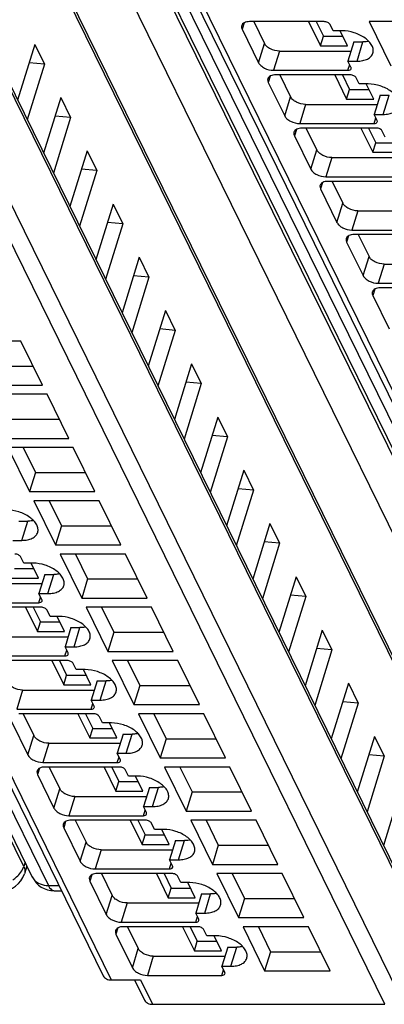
# Model space of a CAD drawing. Header units: millimetres. Extents: x 0 to 594, y 0 to 420.
# Tile 31 of 236: x 213 to 223, y 28 to 55. Entities that reach past the tile are written whole.
import ezdxf

# ---------------------------------------------------------------- set-up
doc = ezdxf.new("R2010")
doc.units = ezdxf.units.MM
doc.header["$LTSCALE"] = 32.67
doc.layers.get('0').update_dxf_attribs({"linetype": 'CONTINUOUS'})

msp = doc.modelspace()

# ---------------------------------------------------------------- linework, layer by layer
at = {"color": 9, "linetype": 'CONTINUOUS'}
for p, q in [((213.30975, 32.10772), (195.46191, 68.4778)), ((228.84498, 32.10772), (210.99714, 68.4778)), ((196.13309, 67.95995), (213.98095, 31.58985)), ((228.07094, 31.58985), (210.22309, 67.95995)), ((211.66832, 67.95995), (229.51618, 31.58985)), ((224.81694, 34.72941), (210.29695, 64.31805)), ((224.03306, 30.66302), (209.30971, 60.66606)), ((208.64579, 58.94662), (223.53184, 28.61205)), ((223.14413, 28.35094), (208.25808, 58.68551)), ((201.46059, 58.02246), (215.69588, 29.01399)), ((216.99582, 58.02246), (231.23111, 29.01399)), ((219.31124, 55.08708), (219.25788, 54.91441)), ((219.70527, 54.00271), (219.86665, 54.52493)), ((222.38671, 54.04415), (222.54809, 54.56637)), ((220.27535, 54.31773), (220.11397, 53.79551)), ((222.14031, 53.79551), (222.18776, 53.94907)), ((220.023, 53.63665), (219.96964, 53.46398)), ((223.09848, 52.59373), (223.25986, 53.11595)), ((220.41704, 52.55229), (220.57841, 53.07451)), ((220.98711, 52.8673), (220.82574, 52.34509)), ((222.85207, 52.34509), (222.89952, 52.49864)), ((220.73476, 52.18623), (220.68141, 52.01356)), ((221.1288, 51.10187), (221.29018, 51.62408)), ((221.69888, 51.41688), (221.5375, 50.89466)), ((221.44653, 50.73581), (221.39317, 50.56314)), ((221.84056, 49.65144), (222.00194, 50.17366)), ((222.41064, 49.96646), (222.24927, 49.44424)), ((222.15829, 49.28538), (222.10493, 49.11271)), ((222.55233, 48.20102), (222.71371, 48.72324)), ((223.12241, 48.51603), (222.96103, 47.99382)), ((222.87006, 47.83496), (222.8167, 47.66229)), ((213.25736, 40.99034), (213.41874, 41.51256)), ((213.96913, 39.53992), (214.13051, 40.06214)), ((213.72272, 39.29128), (213.77017, 39.44483)), ((214.68089, 38.0895), (214.84227, 38.61172)), ((214.43449, 37.84085), (214.48194, 37.99441)), ((215.39266, 36.63907), (215.55404, 37.16129)), ((213.28129, 36.91265), (213.11992, 36.39043)), ((215.14625, 36.39043), (215.1937, 36.54399)), ((216.10442, 35.18865), (216.2658, 35.71087)), ((213.42298, 35.14721), (213.58436, 35.66943)), ((213.99306, 35.46222), (213.83168, 34.94001)), ((215.85801, 34.94001), (215.90547, 35.09356)), ((213.74071, 34.78115), (213.68735, 34.60848)), ((214.13474, 33.69679), (214.29612, 34.219)), ((216.81619, 33.73823), (216.97756, 34.26045)), ((214.70482, 34.0118), (214.54344, 33.48958)), ((216.56978, 33.48958), (216.61723, 33.64314)), ((214.45247, 33.33073), (214.39911, 33.15806)), ((214.84651, 32.24636), (215.00789, 32.76858)), ((217.52795, 32.2878), (217.68933, 32.81002)), ((215.41659, 32.56138), (215.25521, 32.03916)), ((213.34644, 32.22063), (213.30975, 32.10772)), ((217.28154, 32.03916), (217.329, 32.19272)), ((215.16424, 31.8803), (215.11088, 31.70763)), ((213.98095, 31.58985), (214.26935, 31.58985)), ((215.55827, 30.79594), (215.71965, 31.31816)), ((218.23972, 30.83738), (218.40109, 31.3596)), ((216.12835, 31.11095), (215.96697, 30.58874)), ((217.99331, 30.58874), (218.04076, 30.74229)), ((215.876, 30.42988), (215.82264, 30.25721)), ((216.27004, 29.34552), (216.43141, 29.86774)), ((218.95148, 29.38696), (219.11286, 29.90918)), ((216.84012, 29.66053), (216.67874, 29.13831)), ((218.70507, 29.13831), (218.75252, 29.29187)), ((216.49413, 29.01399), (216.81951, 28.35094))]:
    msp.add_line(p, q, dxfattribs=at)
at = {"color": 7, "linetype": 'CONTINUOUS'}
for p, q in [((195.69598, 68.18848), (213.54384, 31.81837)), ((211.23121, 68.18848), (229.07907, 31.81837)), ((210.28917, 64.4649), (224.80917, 34.87626)), ((209.30209, 60.80997), (224.02544, 30.80693)), ((201.24203, 58.13672), (215.47732, 29.12825)), ((216.77726, 58.13672), (231.01255, 29.12825)), ((221.48955, 55.12161), (219.46322, 55.12161)), ((219.57384, 55.12161), (219.86665, 54.52493)), ((221.06922, 55.12161), (221.39253, 54.46277)), ((221.27804, 55.12161), (221.47322, 54.72388)), ((221.73438, 54.87297), (221.65303, 55.03873)), ((222.71763, 55.12161), (223.30738, 53.91983)), ((224.49835, 55.12161), (222.71763, 55.12161)), ((219.25788, 54.91441), (219.70527, 54.00271)), ((221.39253, 54.46277), (221.47322, 54.72388)), ((221.47322, 54.72388), (222.00125, 54.72388)), ((221.97999, 54.87297), (221.73438, 54.87297)), ((222.12938, 54.46277), (221.92809, 54.87297)), ((213.61036, 54.50218), (213.14171, 52.98564)), ((213.61036, 54.50218), (213.87473, 53.96345)), ((221.39253, 54.46277), (222.12938, 54.46277)), ((222.30248, 54.56637), (222.1411, 54.04415)), ((222.30248, 54.56637), (222.54809, 54.56637)), ((220.27535, 54.31773), (222.22564, 54.31773)), ((213.87473, 53.96345), (213.40608, 52.44691)), ((213.87473, 53.96345), (213.45529, 54.00038)), ((222.22244, 53.87839), (222.1411, 54.04415)), ((222.1411, 54.04415), (222.38671, 54.04415)), ((220.11397, 53.79551), (222.14031, 53.79551)), ((222.20131, 53.67119), (220.17498, 53.67119)), ((220.28561, 53.67119), (220.57841, 53.07451)), ((221.78098, 53.67119), (222.1043, 53.01235)), ((221.98981, 53.67119), (222.18498, 53.27346)), ((219.96964, 53.46398), (220.41704, 52.55229)), ((222.44614, 53.42254), (222.3648, 53.58831)), ((222.69176, 53.42254), (222.44614, 53.42254)), ((222.84114, 53.01235), (222.63985, 53.42254)), ((222.1043, 53.01235), (222.18498, 53.27346)), ((222.18498, 53.27346), (222.71301, 53.27346)), ((223.01424, 53.11595), (222.85286, 52.59373)), ((223.01424, 53.11595), (223.25986, 53.11595)), ((214.32212, 53.05175), (213.85348, 51.53522)), ((214.32212, 53.05175), (214.58649, 52.51302)), ((220.98711, 52.8673), (222.9374, 52.8673)), ((222.1043, 53.01235), (222.84114, 53.01235)), ((222.93421, 52.42797), (222.85286, 52.59373)), ((222.85286, 52.59373), (223.09848, 52.59373)), ((214.58649, 52.51302), (214.11785, 50.99649)), ((214.58649, 52.51302), (214.16706, 52.54996)), ((220.82574, 52.34509), (222.85207, 52.34509)), ((222.91308, 52.22076), (220.88675, 52.22076)), ((220.99737, 52.22076), (221.29018, 51.62408)), ((222.49275, 52.22076), (222.81606, 51.56192)), ((222.70157, 52.22076), (222.89675, 51.82303)), ((223.1579, 51.97212), (223.07656, 52.13788)), ((220.68141, 52.01356), (221.1288, 51.10187)), ((222.81606, 51.56192), (222.89675, 51.82303)), ((222.89675, 51.82303), (223.42478, 51.82303)), ((215.03389, 51.60133), (214.56524, 50.08479)), ((215.03389, 51.60133), (215.29826, 51.0626)), ((222.81606, 51.56192), (223.55291, 51.56192)), ((221.69888, 51.41688), (223.64917, 51.41688)), ((215.29826, 51.0626), (214.82961, 49.54606)), ((215.29826, 51.0626), (214.87882, 51.09953)), ((221.5375, 50.89466), (223.56384, 50.89466)), ((223.62484, 50.77034), (221.59851, 50.77034)), ((221.70913, 50.77034), (222.00194, 50.17366)), ((221.39317, 50.56314), (221.84056, 49.65144)), ((215.74565, 50.15091), (215.27701, 48.63437)), ((215.74565, 50.15091), (216.01002, 49.61218)), ((222.41064, 49.96646), (224.36093, 49.96646)), ((216.01002, 49.61218), (215.59059, 49.64911)), ((216.01002, 49.61218), (215.54138, 48.09564)), ((222.24927, 49.44424), (224.2756, 49.44424)), ((222.10493, 49.11271), (222.55233, 48.20102)), ((224.33661, 49.31992), (222.31027, 49.31992)), ((222.4209, 49.31992), (222.71371, 48.72324)), ((216.45742, 48.70048), (215.98877, 47.18395)), ((216.45742, 48.70048), (216.72179, 48.16175)), ((223.12241, 48.51603), (225.0727, 48.51603)), ((216.72179, 48.16175), (216.25314, 46.64522)), ((216.72179, 48.16175), (216.30235, 48.19869)), ((222.96103, 47.99382), (224.98736, 47.99382)), ((225.04837, 47.86949), (223.02204, 47.86949)), ((222.8167, 47.66229), (223.26409, 46.7506)), ((217.16918, 47.25006), (216.70054, 45.73352)), ((217.16918, 47.25006), (217.43355, 46.71133)), ((217.43355, 46.71133), (216.96491, 45.19479)), ((217.43355, 46.71133), (217.01411, 46.74826)), ((213.23371, 46.41907), (211.45299, 46.41907)), ((213.82345, 45.21729), (213.23371, 46.41907)), ((212.20411, 45.73951), (213.56719, 45.73951)), ((217.88095, 45.79964), (217.4123, 44.2831)), ((217.88095, 45.79964), (218.14531, 45.26091)), ((212.04274, 45.21729), (213.82345, 45.21729)), ((218.14531, 45.26091), (217.67667, 43.74437)), ((218.14531, 45.26091), (217.72588, 45.29784)), ((213.94547, 44.96865), (212.16475, 44.96865)), ((214.53522, 43.76687), (213.94547, 44.96865)), ((212.91588, 44.28909), (214.27895, 44.28909)), ((218.59271, 44.34921), (218.12406, 42.83268)), ((218.59271, 44.34921), (218.85708, 43.81048)), ((212.7545, 43.76687), (214.53522, 43.76687)), ((218.85708, 43.81048), (218.38843, 42.29395)), ((218.85708, 43.81048), (218.43764, 43.84742)), ((212.87652, 43.51822), (213.46627, 42.31645)), ((214.65724, 43.51822), (212.87652, 43.51822)), ((213.29416, 43.51822), (213.62764, 42.83866)), ((215.24698, 42.31645), (214.65724, 43.51822)), ((213.62764, 42.83866), (213.46627, 42.31645)), ((213.62764, 42.83866), (214.99072, 42.83866)), ((219.30447, 42.89879), (218.83583, 41.38225)), ((219.30447, 42.89879), (219.56884, 42.36006)), ((219.56884, 42.36006), (219.14941, 42.39699)), ((213.46627, 42.31645), (215.24698, 42.31645)), ((219.56884, 42.36006), (219.1002, 40.84352)), ((213.58828, 42.0678), (214.17803, 40.86602)), ((215.369, 42.0678), (213.58828, 42.0678)), ((214.00593, 42.0678), (214.33941, 41.38824)), ((215.95875, 40.86602), (215.369, 42.0678)), ((213.17313, 41.51256), (213.41874, 41.51256)), ((214.33941, 41.38824), (214.17803, 40.86602)), ((214.33941, 41.38824), (215.70248, 41.38824)), ((220.01624, 41.44837), (219.54759, 39.93183)), ((220.01624, 41.44837), (220.28061, 40.90964)), ((213.01175, 40.99034), (213.25736, 40.99034)), ((214.17803, 40.86602), (215.95875, 40.86602)), ((220.28061, 40.90964), (219.81196, 39.3931)), ((220.28061, 40.90964), (219.86117, 40.94657)), ((213.31679, 40.36873), (213.23545, 40.5345)), ((214.30005, 40.61738), (214.88979, 39.4156)), ((216.08076, 40.61738), (214.30005, 40.61738)), ((214.71769, 40.61738), (215.05117, 39.93782)), ((216.67051, 39.4156), (216.08076, 40.61738)), ((213.56241, 40.36873), (213.31679, 40.36873)), ((213.7118, 39.95854), (213.5105, 40.36873)), ((213.05564, 40.21965), (213.58366, 40.21965)), ((213.88489, 40.06214), (213.72351, 39.53992)), ((213.88489, 40.06214), (214.13051, 40.06214)), ((220.728, 39.99794), (220.25936, 38.48141)), ((220.728, 39.99794), (220.99237, 39.45921)), ((211.85776, 39.81349), (213.80805, 39.81349)), ((212.97495, 39.95854), (213.7118, 39.95854)), ((215.05117, 39.93782), (214.88979, 39.4156)), ((215.05117, 39.93782), (216.41424, 39.93782)), ((213.80486, 39.37416), (213.72351, 39.53992)), ((213.72351, 39.53992), (213.96913, 39.53992)), ((220.99237, 39.45921), (220.52373, 37.94268)), ((220.99237, 39.45921), (220.57294, 39.49615)), ((211.69639, 39.29128), (213.72272, 39.29128)), ((213.78373, 39.16695), (211.7574, 39.16695)), ((213.3634, 39.16695), (213.68671, 38.50811)), ((213.57222, 39.16695), (213.7674, 38.76922)), ((214.88979, 39.4156), (216.67051, 39.4156)), ((215.01181, 39.16695), (215.60156, 37.96518)), ((216.79253, 39.16695), (215.01181, 39.16695)), ((215.42747, 39.17099), (215.76294, 38.48739)), ((217.38228, 37.96518), (216.79253, 39.16695)), ((214.02855, 38.91831), (213.94721, 39.08407)), ((214.27417, 38.91831), (214.02855, 38.91831)), ((214.42356, 38.50811), (214.22226, 38.91831)), ((213.68671, 38.50811), (213.7674, 38.76922)), ((213.7674, 38.76922), (214.29543, 38.76922)), ((212.56953, 38.36307), (214.51982, 38.36307)), ((213.68671, 38.50811), (214.42356, 38.50811)), ((214.59665, 38.61172), (214.43528, 38.0895)), ((214.59665, 38.61172), (214.84227, 38.61172)), ((215.76294, 38.48739), (215.60156, 37.96518)), ((215.76294, 38.48739), (217.12601, 38.48739)), ((221.43977, 38.54752), (220.97112, 37.03098)), ((221.43977, 38.54752), (221.70414, 38.00879)), ((214.51662, 37.92373), (214.43528, 38.0895)), ((214.43528, 38.0895), (214.68089, 38.0895)), ((212.40815, 37.84085), (214.43449, 37.84085)), ((215.60156, 37.96518), (217.38228, 37.96518)), ((221.70414, 38.00879), (221.23549, 36.49225)), ((221.70414, 38.00879), (221.2847, 38.04572)), ((214.49549, 37.71653), (212.46916, 37.71653)), ((214.07516, 37.71653), (214.39848, 37.05769)), ((214.28399, 37.71653), (214.47916, 37.3188)), ((214.74032, 37.46789), (214.65897, 37.63365)), ((215.72358, 37.71653), (216.31332, 36.51475)), ((217.50429, 37.71653), (215.72358, 37.71653)), ((216.14122, 37.71653), (216.4747, 37.03697)), ((218.09404, 36.51475), (217.50429, 37.71653)), ((214.39848, 37.05769), (214.47916, 37.3188)), ((214.47916, 37.3188), (215.00719, 37.3188)), ((214.98594, 37.46789), (214.74032, 37.46789)), ((215.13532, 37.05769), (214.93403, 37.46789)), ((214.39848, 37.05769), (215.13532, 37.05769)), ((215.30842, 37.16129), (215.14704, 36.63907)), ((215.30842, 37.16129), (215.55404, 37.16129)), ((216.4747, 37.03697), (216.31332, 36.51475)), ((216.4747, 37.03697), (217.83777, 37.03697)), ((222.15153, 37.0971), (221.68289, 35.58056)), ((222.15153, 37.0971), (222.4159, 36.55837)), ((213.28129, 36.91265), (215.23158, 36.91265)), ((215.22839, 36.47331), (215.14704, 36.63907)), ((215.14704, 36.63907), (215.39266, 36.63907)), ((216.31332, 36.51475), (218.09404, 36.51475)), ((222.4159, 36.55837), (221.94726, 35.04183)), ((222.4159, 36.55837), (221.99646, 36.5953)), ((213.11992, 36.39043), (215.14625, 36.39043)), ((215.20726, 36.26611), (213.18092, 36.26611)), ((213.29155, 36.26611), (213.58436, 35.66943)), ((214.78693, 36.26611), (215.11024, 35.60727)), ((214.99575, 36.26611), (215.19093, 35.86838)), ((216.43534, 36.26611), (217.02509, 35.06433)), ((218.21606, 36.26611), (216.43534, 36.26611)), ((216.85298, 36.26611), (217.18646, 35.58655)), ((218.80581, 35.06433), (218.21606, 36.26611)), ((212.97558, 36.0589), (213.42298, 35.14721)), ((215.45208, 36.01746), (215.37074, 36.18323)), ((215.6977, 36.01746), (215.45208, 36.01746)), ((215.84709, 35.60727), (215.64579, 36.01746)), ((215.11024, 35.60727), (215.19093, 35.86838)), ((215.19093, 35.86838), (215.71895, 35.86838)), ((216.02018, 35.71087), (215.85881, 35.18865)), ((216.02018, 35.71087), (216.2658, 35.71087)), ((213.99306, 35.46222), (215.94335, 35.46222)), ((215.11024, 35.60727), (215.84709, 35.60727)), ((217.18646, 35.58655), (217.02509, 35.06433)), ((217.18646, 35.58655), (218.54954, 35.58655)), ((222.8633, 35.64667), (222.39465, 34.13014)), ((222.8633, 35.64667), (223.12767, 35.10795)), ((215.94015, 35.02289), (215.85881, 35.18865)), ((215.85881, 35.18865), (216.10442, 35.18865)), ((223.12767, 35.10795), (222.70823, 35.14488)), ((213.83168, 34.94001), (215.85801, 34.94001)), ((217.02509, 35.06433), (218.80581, 35.06433)), ((223.12767, 35.10795), (222.65902, 33.59141)), ((213.68735, 34.60848), (214.13474, 33.69679)), ((215.91902, 34.81568), (213.89269, 34.81568)), ((214.00331, 34.81568), (214.29612, 34.219)), ((215.49869, 34.81568), (215.822, 34.15684)), ((215.70751, 34.81568), (215.90269, 34.41795)), ((216.16385, 34.56704), (216.0825, 34.7328)), ((217.1471, 34.81568), (217.73685, 33.61391)), ((218.92782, 34.81568), (217.1471, 34.81568)), ((217.56475, 34.81568), (217.89823, 34.13612)), ((219.51757, 33.61391), (218.92782, 34.81568)), ((215.822, 34.15684), (215.90269, 34.41795)), ((215.90269, 34.41795), (216.43072, 34.41795)), ((216.40946, 34.56704), (216.16385, 34.56704)), ((216.55885, 34.15684), (216.35756, 34.56704)), ((215.822, 34.15684), (216.55885, 34.15684)), ((216.73195, 34.26045), (216.57057, 33.73823)), ((216.73195, 34.26045), (216.97756, 34.26045)), ((217.89823, 34.13612), (217.73685, 33.61391)), ((217.89823, 34.13612), (219.2613, 34.13612)), ((223.57506, 34.19625), (223.10641, 32.67971)), ((214.70482, 34.0118), (216.65511, 34.0118)), ((216.65191, 33.57246), (216.57057, 33.73823)), ((216.57057, 33.73823), (216.81619, 33.73823)), ((217.73685, 33.61391), (219.51757, 33.61391)), ((214.54344, 33.48958), (216.56978, 33.48958)), ((216.63079, 33.36526), (214.60445, 33.36526)), ((214.71508, 33.36526), (215.00789, 32.76858)), ((216.21046, 33.36526), (216.53377, 32.70642)), ((216.41928, 33.36526), (216.61446, 32.96753)), ((216.87561, 33.11662), (216.79427, 33.28238)), ((217.85887, 33.36526), (218.44862, 32.16348)), ((219.63959, 33.36526), (217.85887, 33.36526)), ((218.27651, 33.36526), (218.60999, 32.6857)), ((220.22933, 32.16348), (219.63959, 33.36526)), ((214.39911, 33.15806), (214.84651, 32.24636)), ((217.12123, 33.11662), (216.87561, 33.11662)), ((217.27062, 32.70642), (217.06932, 33.11662)), ((216.53377, 32.70642), (216.61446, 32.96753)), ((216.61446, 32.96753), (217.14248, 32.96753)), ((217.44371, 32.81002), (217.28233, 32.2878)), ((217.44371, 32.81002), (217.68933, 32.81002)), ((215.41659, 32.56138), (217.36688, 32.56138)), ((216.53377, 32.70642), (217.27062, 32.70642)), ((218.60999, 32.6857), (218.44862, 32.16348)), ((218.60999, 32.6857), (219.97307, 32.6857)), ((217.36368, 32.12204), (217.28233, 32.2878)), ((217.28233, 32.2878), (217.52795, 32.2878)), ((213.39872, 32.11408), (213.33113, 31.90604)), ((215.25521, 32.03916), (217.28154, 32.03916)), ((218.44862, 32.16348), (220.22933, 32.16348)), ((215.11088, 31.70763), (215.55827, 30.79594)), ((217.34255, 31.91484), (215.31622, 31.91484)), ((215.42684, 31.91484), (215.71965, 31.31816)), ((216.92222, 31.91484), (217.24553, 31.256)), ((217.13104, 31.91484), (217.32622, 31.51711)), ((217.58738, 31.66619), (217.50603, 31.83196)), ((217.83299, 31.66619), (217.58738, 31.66619)), ((217.98238, 31.256), (217.78109, 31.66619)), ((218.57063, 31.91484), (219.16038, 30.71306)), ((220.35135, 31.91484), (218.57063, 31.91484)), ((218.98828, 31.91484), (219.32176, 31.23528)), ((220.9411, 30.71306), (220.35135, 31.91484)), ((214.14233, 31.4454), (214.34023, 31.4454)), ((217.24553, 31.256), (217.32622, 31.51711)), ((217.32622, 31.51711), (217.85425, 31.51711)), ((217.24553, 31.256), (217.98238, 31.256)), ((218.15548, 31.3596), (217.9941, 30.83738)), ((218.15548, 31.3596), (218.40109, 31.3596)), ((219.32176, 31.23528), (219.16038, 30.71306)), ((219.32176, 31.23528), (220.68483, 31.23528)), ((216.12835, 31.11095), (218.07864, 31.11095)), ((215.96697, 30.58874), (217.99331, 30.58874)), ((218.07544, 30.67162), (217.9941, 30.83738)), ((217.9941, 30.83738), (218.23972, 30.83738)), ((219.16038, 30.71306), (220.9411, 30.71306)), ((218.05432, 30.46442), (216.02798, 30.46442)), ((216.13861, 30.46442), (216.43141, 29.86774)), ((217.63398, 30.46442), (217.9573, 29.80557)), ((217.84281, 30.46442), (218.03799, 30.06668)), ((218.29914, 30.21577), (218.2178, 30.38153)), ((219.2824, 30.46442), (219.87214, 29.26264)), ((221.06312, 30.46442), (219.2824, 30.46442)), ((219.70004, 30.46442), (220.03352, 29.78485)), ((221.65286, 29.26264), (221.06312, 30.46442)), ((215.82264, 30.25721), (216.27004, 29.34552)), ((217.9573, 29.80557), (218.03799, 30.06668)), ((218.03799, 30.06668), (218.56601, 30.06668)), ((218.54476, 30.21577), (218.29914, 30.21577)), ((218.69415, 29.80557), (218.49285, 30.21577)), ((217.9573, 29.80557), (218.69415, 29.80557)), ((218.86724, 29.90918), (218.70586, 29.38696)), ((218.86724, 29.90918), (219.11286, 29.90918)), ((220.03352, 29.78485), (219.87214, 29.26264)), ((220.03352, 29.78485), (221.3966, 29.78485)), ((216.84012, 29.66053), (218.7904, 29.66053)), ((218.78721, 29.2212), (218.70586, 29.38696)), ((218.70586, 29.38696), (218.95148, 29.38696)), ((219.87214, 29.26264), (221.65286, 29.26264)), ((215.69588, 29.01399), (216.49413, 29.01399)), ((216.33165, 29.01399), (216.60095, 28.4652)), ((216.67874, 29.13831), (218.70507, 29.13831)), ((216.81951, 28.35094), (223.14413, 28.35094))]:
    msp.add_line(p, q, dxfattribs=at)
for centre, start, end in [((212.69709, 32.11206), 269.996931, 341.969103), ((214.14233, 32.11206), 206.035698, 270.002925)]:
    msp.add_arc(centre, 0.66667, start, end, dxfattribs=at)
for points, knots in [([(219.24643, 55.01282), (219.24409, 55.00528), (219.23763, 54.97213), (219.24659, 54.9374), (219.25788, 54.91441)], [0, 0, 0, 0, 0.23564532, 1, 1, 1, 1]), ([(219.46322, 55.12161), (219.43713, 55.12161), (219.38798, 55.11746), (219.32193, 55.09672), (219.27161, 55.06222), (219.25155, 55.02942), (219.24643, 55.01282)], [0, 0, 0, 0, 0.30375974, 0.56999726, 0.79778841, 1, 1, 1, 1]), ([(221.65303, 55.03873), (221.64021, 55.06486), (221.58592, 55.10582), (221.52345, 55.12161), (221.48955, 55.12161)], [0, 0, 0, 0, 0.46198205, 1, 1, 1, 1]), ([(222.82028, 54.26173), (222.83011, 54.29356), (222.83466, 54.36667), (222.79522, 54.47576), (222.71694, 54.58099), (222.56218, 54.71436), (222.31369, 54.83381), (222.09139, 54.87297), (221.97999, 54.87297)], [0, 0, 0, 0, 0.08651326, 0.18324425, 0.2955517, 0.42361951, 0.71069026, 1, 1, 1, 1]), ([(220.27535, 54.31773), (220.19061, 54.31773), (220.0639, 54.3503), (219.93052, 54.43694), (219.88146, 54.49475), (219.86665, 54.52493)], [0, 0, 0, 0, 0.53501664, 0.78777233, 1, 1, 1, 1]), ([(222.70853, 54.58223), (222.69592, 54.57957), (222.64296, 54.57001), (222.589, 54.56637), (222.54809, 54.56637)], [0, 0, 0, 0, 0.23947121, 1, 1, 1, 1]), ([(222.38671, 54.04415), (222.4389, 54.04415), (222.53719, 54.05245), (222.66927, 54.09394), (222.76993, 54.16292), (222.81003, 54.22854), (222.82028, 54.26173)], [0, 0, 0, 0, 0.30376172, 0.57000494, 0.79777765, 1, 1, 1, 1]), ([(219.70527, 54.00271), (219.72008, 53.97254), (219.76914, 53.91472), (219.90253, 53.82808), (220.02923, 53.79551), (220.11397, 53.79551)], [0, 0, 0, 0, 0.21222789, 0.46498369, 1, 1, 1, 1]), ([(220.17498, 53.67119), (220.14889, 53.67119), (220.09974, 53.66704), (220.0337, 53.6463), (219.98338, 53.61179), (219.96332, 53.57899), (219.95819, 53.5624)], [0, 0, 0, 0, 0.30375974, 0.56999726, 0.79778841, 1, 1, 1, 1]), ([(222.14031, 53.79551), (222.15977, 53.79551), (222.19454, 53.79948), (222.22274, 53.82521), (222.22702, 53.83902)], [0, 0, 0, 0, 0.57363204, 1, 1, 1, 1]), ([(222.3648, 53.58831), (222.35197, 53.61444), (222.29768, 53.6554), (222.23521, 53.67119), (222.20131, 53.67119)], [0, 0, 0, 0, 0.46198205, 1, 1, 1, 1]), ([(222.22702, 53.83902), (222.2299, 53.84832), (222.22911, 53.86275), (222.22405, 53.87511), (222.22244, 53.87839)], [0, 0, 0, 0, 0.72677454, 1, 1, 1, 1]), ([(219.95819, 53.5624), (219.95586, 53.55485), (219.94939, 53.52171), (219.95836, 53.48698), (219.96964, 53.46398)], [0, 0, 0, 0, 0.23564532, 1, 1, 1, 1]), ([(223.53205, 52.81131), (223.54188, 52.84314), (223.54643, 52.91624), (223.50698, 53.02534), (223.4287, 53.13057), (223.27395, 53.26394), (223.02546, 53.38339), (222.80315, 53.42254), (222.69176, 53.42254)], [0, 0, 0, 0, 0.08651326, 0.18324425, 0.2955517, 0.42361951, 0.71069026, 1, 1, 1, 1]), ([(220.98711, 52.8673), (220.90237, 52.8673), (220.77567, 52.89987), (220.64228, 52.98651), (220.59322, 53.04433), (220.57841, 53.07451)], [0, 0, 0, 0, 0.53501664, 0.78777233, 1, 1, 1, 1]), ([(223.09848, 52.59373), (223.15066, 52.59373), (223.24896, 52.60203), (223.38104, 52.64352), (223.4817, 52.7125), (223.52179, 52.77812), (223.53205, 52.81131)], [0, 0, 0, 0, 0.30376172, 0.57000494, 0.79777765, 1, 1, 1, 1]), ([(220.41704, 52.55229), (220.43184, 52.52211), (220.4809, 52.46429), (220.61429, 52.37765), (220.741, 52.34509), (220.82574, 52.34509)], [0, 0, 0, 0, 0.21222789, 0.46498369, 1, 1, 1, 1]), ([(222.85207, 52.34509), (222.87153, 52.34509), (222.9063, 52.34906), (222.93451, 52.37478), (222.93879, 52.3886)], [0, 0, 0, 0, 0.57363204, 1, 1, 1, 1]), ([(222.93879, 52.3886), (222.94166, 52.39789), (222.94088, 52.41232), (222.93582, 52.42468), (222.93421, 52.42797)], [0, 0, 0, 0, 0.72677454, 1, 1, 1, 1]), ([(220.66995, 52.11198), (220.66762, 52.10443), (220.66116, 52.07129), (220.67012, 52.03655), (220.68141, 52.01356)], [0, 0, 0, 0, 0.23564532, 1, 1, 1, 1]), ([(220.88675, 52.22076), (220.86065, 52.22076), (220.81151, 52.21661), (220.74546, 52.19587), (220.69514, 52.16137), (220.67508, 52.12857), (220.66995, 52.11198)], [0, 0, 0, 0, 0.30375974, 0.56999726, 0.79778841, 1, 1, 1, 1]), ([(223.07656, 52.13788), (223.06374, 52.16401), (223.00945, 52.20497), (222.94698, 52.22076), (222.91308, 52.22076)], [0, 0, 0, 0, 0.46198205, 1, 1, 1, 1]), ([(221.69888, 51.41688), (221.61414, 51.41688), (221.48743, 51.44945), (221.35405, 51.53609), (221.30499, 51.59391), (221.29018, 51.62408)], [0, 0, 0, 0, 0.53501664, 0.78777233, 1, 1, 1, 1]), ([(221.1288, 51.10187), (221.14361, 51.07169), (221.19267, 51.01387), (221.32605, 50.92723), (221.45276, 50.89466), (221.5375, 50.89466)], [0, 0, 0, 0, 0.21222789, 0.46498369, 1, 1, 1, 1]), ([(221.59851, 50.77034), (221.57242, 50.77034), (221.52327, 50.76619), (221.45723, 50.74545), (221.40691, 50.71095), (221.38685, 50.67815), (221.38172, 50.66155)], [0, 0, 0, 0, 0.30375974, 0.56999726, 0.79778841, 1, 1, 1, 1]), ([(221.38172, 50.66155), (221.37939, 50.65401), (221.37292, 50.62086), (221.38189, 50.58613), (221.39317, 50.56314)], [0, 0, 0, 0, 0.23564532, 1, 1, 1, 1]), ([(222.41064, 49.96646), (222.3259, 49.96646), (222.1992, 49.99903), (222.06581, 50.08567), (222.01675, 50.14348), (222.00194, 50.17366)], [0, 0, 0, 0, 0.53501664, 0.78777233, 1, 1, 1, 1]), ([(221.84056, 49.65144), (221.85537, 49.62127), (221.90443, 49.56345), (222.03782, 49.47681), (222.16452, 49.44424), (222.24927, 49.44424)], [0, 0, 0, 0, 0.21222789, 0.46498369, 1, 1, 1, 1]), ([(222.09348, 49.21113), (222.09115, 49.20358), (222.08469, 49.17044), (222.09365, 49.13571), (222.10493, 49.11271)], [0, 0, 0, 0, 0.23564532, 1, 1, 1, 1]), ([(222.31027, 49.31992), (222.28418, 49.31992), (222.23504, 49.31577), (222.16899, 49.29503), (222.11867, 49.26052), (222.09861, 49.22772), (222.09348, 49.21113)], [0, 0, 0, 0, 0.30375974, 0.56999726, 0.79778841, 1, 1, 1, 1]), ([(223.12241, 48.51603), (223.03767, 48.51603), (222.91096, 48.5486), (222.77757, 48.63524), (222.72851, 48.69306), (222.71371, 48.72324)], [0, 0, 0, 0, 0.53501664, 0.78777233, 1, 1, 1, 1]), ([(222.55233, 48.20102), (222.56714, 48.17084), (222.6162, 48.11302), (222.74958, 48.02638), (222.87629, 47.99382), (222.96103, 47.99382)], [0, 0, 0, 0, 0.21222789, 0.46498369, 1, 1, 1, 1]), ([(222.80525, 47.76071), (222.80292, 47.75316), (222.79645, 47.72002), (222.80541, 47.68528), (222.8167, 47.66229)], [0, 0, 0, 0, 0.23564532, 1, 1, 1, 1]), ([(223.02204, 47.86949), (222.99595, 47.86949), (222.9468, 47.86534), (222.88076, 47.8446), (222.83044, 47.8101), (222.81038, 47.7773), (222.80525, 47.76071)], [0, 0, 0, 0, 0.30375974, 0.56999726, 0.79778841, 1, 1, 1, 1]), ([(213.69093, 41.20792), (213.70076, 41.23975), (213.70532, 41.31286), (213.66587, 41.42195), (213.58759, 41.52718), (213.43283, 41.66056), (213.18434, 41.78), (212.96204, 41.81916), (212.85064, 41.81916)], [0, 0, 0, 0, 0.08651326, 0.18324425, 0.2955517, 0.42361951, 0.71069026, 1, 1, 1, 1]), ([(213.57918, 41.52843), (213.56657, 41.52576), (213.51361, 41.5162), (213.45965, 41.51256), (213.41874, 41.51256)], [0, 0, 0, 0, 0.23947121, 1, 1, 1, 1]), ([(213.25736, 40.99034), (213.30955, 40.99034), (213.40784, 40.99864), (213.53992, 41.04013), (213.64058, 41.10911), (213.68068, 41.17473), (213.69093, 41.20792)], [0, 0, 0, 0, 0.30376172, 0.57000494, 0.79777765, 1, 1, 1, 1]), ([(213.23545, 40.5345), (213.22262, 40.56063), (213.16833, 40.60159), (213.10586, 40.61738), (213.07197, 40.61738)], [0, 0, 0, 0, 0.46198205, 1, 1, 1, 1]), ([(214.4027, 39.7575), (214.41253, 39.78933), (214.41708, 39.86243), (214.37763, 39.97153), (214.29935, 40.07676), (214.1446, 40.21013), (213.89611, 40.32958), (213.6738, 40.36873), (213.56241, 40.36873)], [0, 0, 0, 0, 0.08651326, 0.18324425, 0.2955517, 0.42361951, 0.71069026, 1, 1, 1, 1]), ([(214.29094, 40.078), (214.27834, 40.07533), (214.22538, 40.06577), (214.17142, 40.06214), (214.13051, 40.06214)], [0, 0, 0, 0, 0.23947121, 1, 1, 1, 1]), ([(213.96913, 39.53992), (214.02131, 39.53992), (214.11961, 39.54822), (214.25169, 39.58971), (214.35235, 39.65869), (214.39245, 39.72431), (214.4027, 39.7575)], [0, 0, 0, 0, 0.30376172, 0.57000494, 0.79777765, 1, 1, 1, 1]), ([(213.72272, 39.29128), (213.74218, 39.29128), (213.77695, 39.29525), (213.80516, 39.32098), (213.80944, 39.33479)], [0, 0, 0, 0, 0.57363204, 1, 1, 1, 1]), ([(213.94721, 39.08407), (213.93439, 39.1102), (213.8801, 39.15117), (213.81763, 39.16695), (213.78373, 39.16695)], [0, 0, 0, 0, 0.46198205, 1, 1, 1, 1]), ([(213.80944, 39.33479), (213.81231, 39.34408), (213.81153, 39.35851), (213.80647, 39.37088), (213.80486, 39.37416)], [0, 0, 0, 0, 0.72677454, 1, 1, 1, 1]), ([(215.11446, 38.30708), (215.12429, 38.33891), (215.12884, 38.41201), (215.0894, 38.5211), (215.01111, 38.62633), (214.85636, 38.75971), (214.60787, 38.87915), (214.38556, 38.91831), (214.27417, 38.91831)], [0, 0, 0, 0, 0.08651326, 0.18324425, 0.2955517, 0.42361951, 0.71069026, 1, 1, 1, 1]), ([(215.0027, 38.62758), (214.9901, 38.62491), (214.93714, 38.61535), (214.88318, 38.61172), (214.84227, 38.61172)], [0, 0, 0, 0, 0.23947121, 1, 1, 1, 1]), ([(214.68089, 38.0895), (214.73307, 38.0895), (214.83137, 38.09779), (214.96345, 38.13929), (215.06411, 38.20827), (215.10421, 38.27389), (215.11446, 38.30708)], [0, 0, 0, 0, 0.30376172, 0.57000494, 0.79777765, 1, 1, 1, 1]), ([(214.43449, 37.84085), (214.45395, 37.84085), (214.48872, 37.84483), (214.51692, 37.87055), (214.5212, 37.88437)], [0, 0, 0, 0, 0.57363204, 1, 1, 1, 1]), ([(214.5212, 37.88437), (214.52408, 37.89366), (214.52329, 37.90809), (214.51823, 37.92045), (214.51662, 37.92373)], [0, 0, 0, 0, 0.72677454, 1, 1, 1, 1]), ([(214.65897, 37.63365), (214.64615, 37.65978), (214.59186, 37.70074), (214.52939, 37.71653), (214.49549, 37.71653)], [0, 0, 0, 0, 0.46198205, 1, 1, 1, 1]), ([(215.82622, 36.85665), (215.83605, 36.88848), (215.84061, 36.96159), (215.80116, 37.07068), (215.72288, 37.17591), (215.56813, 37.30929), (215.31964, 37.42873), (215.09733, 37.46789), (214.98594, 37.46789)], [0, 0, 0, 0, 0.08651326, 0.18324425, 0.2955517, 0.42361951, 0.71069026, 1, 1, 1, 1]), ([(213.28129, 36.91265), (213.19655, 36.91265), (213.06985, 36.94522), (212.93646, 37.03186), (212.8874, 37.08967), (212.87259, 37.11985)], [0, 0, 0, 0, 0.53501664, 0.78777233, 1, 1, 1, 1]), ([(215.71447, 37.17716), (215.70187, 37.17449), (215.64891, 37.16493), (215.59495, 37.16129), (215.55404, 37.16129)], [0, 0, 0, 0, 0.23947121, 1, 1, 1, 1]), ([(215.39266, 36.63907), (215.44484, 36.63907), (215.54313, 36.64737), (215.67522, 36.68886), (215.77587, 36.75784), (215.81597, 36.82346), (215.82622, 36.85665)], [0, 0, 0, 0, 0.30376172, 0.57000494, 0.79777765, 1, 1, 1, 1]), ([(215.14625, 36.39043), (215.16571, 36.39043), (215.20048, 36.3944), (215.22869, 36.42013), (215.23297, 36.43395)], [0, 0, 0, 0, 0.57363204, 1, 1, 1, 1]), ([(215.37074, 36.18323), (215.35792, 36.20936), (215.30363, 36.25032), (215.24116, 36.26611), (215.20726, 36.26611)], [0, 0, 0, 0, 0.46198205, 1, 1, 1, 1]), ([(215.23297, 36.43395), (215.23584, 36.44324), (215.23506, 36.45767), (215.23, 36.47003), (215.22839, 36.47331)], [0, 0, 0, 0, 0.72677454, 1, 1, 1, 1]), ([(216.53799, 35.40623), (216.54782, 35.43806), (216.55237, 35.51116), (216.51292, 35.62026), (216.43464, 35.72549), (216.27989, 35.85886), (216.0314, 35.97831), (215.80909, 36.01746), (215.6977, 36.01746)], [0, 0, 0, 0, 0.08651326, 0.18324425, 0.2955517, 0.42361951, 0.71069026, 1, 1, 1, 1]), ([(216.42623, 35.72673), (216.41363, 35.72406), (216.36067, 35.7145), (216.30671, 35.71087), (216.2658, 35.71087)], [0, 0, 0, 0, 0.23947121, 1, 1, 1, 1]), ([(213.99306, 35.46222), (213.90832, 35.46222), (213.78161, 35.49479), (213.64822, 35.58143), (213.59917, 35.63925), (213.58436, 35.66943)], [0, 0, 0, 0, 0.53501664, 0.78777233, 1, 1, 1, 1]), ([(213.42298, 35.14721), (213.43779, 35.11703), (213.48685, 35.05921), (213.62023, 34.97257), (213.74694, 34.94001), (213.83168, 34.94001)], [0, 0, 0, 0, 0.21222789, 0.46498369, 1, 1, 1, 1]), ([(216.10442, 35.18865), (216.1566, 35.18865), (216.2549, 35.19695), (216.38698, 35.23844), (216.48764, 35.30742), (216.52774, 35.37304), (216.53799, 35.40623)], [0, 0, 0, 0, 0.30376172, 0.57000494, 0.79777765, 1, 1, 1, 1]), ([(215.85801, 34.94001), (215.87747, 34.94001), (215.91225, 34.94398), (215.94045, 34.96971), (215.94473, 34.98352)], [0, 0, 0, 0, 0.57363204, 1, 1, 1, 1]), ([(215.94473, 34.98352), (215.94761, 34.99281), (215.94682, 35.00724), (215.94176, 35.01961), (215.94015, 35.02289)], [0, 0, 0, 0, 0.72677454, 1, 1, 1, 1]), ([(213.6759, 34.7069), (213.67357, 34.69935), (213.6671, 34.66621), (213.67607, 34.63148), (213.68735, 34.60848)], [0, 0, 0, 0, 0.23564532, 1, 1, 1, 1]), ([(213.89269, 34.81568), (213.8666, 34.81568), (213.81745, 34.81153), (213.75141, 34.79079), (213.70109, 34.75629), (213.68103, 34.72349), (213.6759, 34.7069)], [0, 0, 0, 0, 0.30375974, 0.56999726, 0.79778841, 1, 1, 1, 1]), ([(216.0825, 34.7328), (216.06968, 34.75893), (216.01539, 34.7999), (215.95292, 34.81568), (215.91902, 34.81568)], [0, 0, 0, 0, 0.46198205, 1, 1, 1, 1]), ([(217.24975, 33.95581), (217.25958, 33.98764), (217.26414, 34.06074), (217.22469, 34.16983), (217.14641, 34.27506), (216.99165, 34.40844), (216.74317, 34.52788), (216.52086, 34.56704), (216.40946, 34.56704)], [0, 0, 0, 0, 0.08651326, 0.18324425, 0.2955517, 0.42361951, 0.71069026, 1, 1, 1, 1]), ([(214.70482, 34.0118), (214.62008, 34.0118), (214.49338, 34.04437), (214.35999, 34.13101), (214.31093, 34.18883), (214.29612, 34.219)], [0, 0, 0, 0, 0.53501664, 0.78777233, 1, 1, 1, 1]), ([(217.138, 34.27631), (217.12539, 34.27364), (217.07244, 34.26408), (217.01848, 34.26045), (216.97756, 34.26045)], [0, 0, 0, 0, 0.23947121, 1, 1, 1, 1]), ([(216.81619, 33.73823), (216.86837, 33.73823), (216.96666, 33.74652), (217.09874, 33.78802), (217.1994, 33.857), (217.2395, 33.92262), (217.24975, 33.95581)], [0, 0, 0, 0, 0.30376172, 0.57000494, 0.79777765, 1, 1, 1, 1]), ([(214.13474, 33.69679), (214.14955, 33.66661), (214.19861, 33.60879), (214.332, 33.52215), (214.4587, 33.48958), (214.54344, 33.48958)], [0, 0, 0, 0, 0.21222789, 0.46498369, 1, 1, 1, 1]), ([(216.56978, 33.48958), (216.58924, 33.48958), (216.62401, 33.49356), (216.65222, 33.51928), (216.65649, 33.5331)], [0, 0, 0, 0, 0.57363204, 1, 1, 1, 1]), ([(216.65649, 33.5331), (216.65937, 33.54239), (216.65859, 33.55682), (216.65353, 33.56918), (216.65191, 33.57246)], [0, 0, 0, 0, 0.72677454, 1, 1, 1, 1]), ([(214.60445, 33.36526), (214.57836, 33.36526), (214.52922, 33.36111), (214.46317, 33.34037), (214.41285, 33.30587), (214.39279, 33.27307), (214.38766, 33.25647)], [0, 0, 0, 0, 0.30375974, 0.56999726, 0.79778841, 1, 1, 1, 1]), ([(216.79427, 33.28238), (216.78144, 33.30851), (216.72716, 33.34947), (216.66468, 33.36526), (216.63079, 33.36526)], [0, 0, 0, 0, 0.46198205, 1, 1, 1, 1]), ([(214.38766, 33.25647), (214.38533, 33.24893), (214.37886, 33.21578), (214.38783, 33.18105), (214.39911, 33.15806)], [0, 0, 0, 0, 0.23564532, 1, 1, 1, 1]), ([(217.96152, 32.50539), (217.97135, 32.53721), (217.9759, 32.61032), (217.93645, 32.71941), (217.85817, 32.82464), (217.70342, 32.95802), (217.45493, 33.07746), (217.23262, 33.11662), (217.12123, 33.11662)], [0, 0, 0, 0, 0.08651326, 0.18324425, 0.2955517, 0.42361951, 0.71069026, 1, 1, 1, 1]), ([(215.41659, 32.56138), (215.33185, 32.56138), (215.20514, 32.59395), (215.07175, 32.68059), (215.02269, 32.7384), (215.00789, 32.76858)], [0, 0, 0, 0, 0.53501664, 0.78777233, 1, 1, 1, 1]), ([(217.84976, 32.82589), (217.83716, 32.82322), (217.7842, 32.81366), (217.73024, 32.81002), (217.68933, 32.81002)], [0, 0, 0, 0, 0.23947121, 1, 1, 1, 1]), ([(217.52795, 32.2878), (217.58013, 32.2878), (217.67843, 32.2961), (217.81051, 32.33759), (217.91117, 32.40657), (217.95127, 32.47219), (217.96152, 32.50539)], [0, 0, 0, 0, 0.30376172, 0.57000494, 0.79777765, 1, 1, 1, 1]), ([(214.84651, 32.24636), (214.86132, 32.21619), (214.91038, 32.15837), (215.04376, 32.07173), (215.17047, 32.03916), (215.25521, 32.03916)], [0, 0, 0, 0, 0.21222789, 0.46498369, 1, 1, 1, 1]), ([(217.28154, 32.03916), (217.301, 32.03916), (217.33578, 32.04313), (217.36398, 32.06886), (217.36826, 32.08268)], [0, 0, 0, 0, 0.57363204, 1, 1, 1, 1]), ([(217.36826, 32.08268), (217.37114, 32.09197), (217.37035, 32.1064), (217.36529, 32.11876), (217.36368, 32.12204)], [0, 0, 0, 0, 0.72677454, 1, 1, 1, 1]), ([(215.09943, 31.80605), (215.09709, 31.79851), (215.09063, 31.76536), (215.09959, 31.73063), (215.11088, 31.70763)], [0, 0, 0, 0, 0.23564532, 1, 1, 1, 1]), ([(215.31622, 31.91484), (215.29013, 31.91484), (215.24098, 31.91069), (215.17494, 31.88995), (215.12462, 31.85545), (215.10455, 31.82264), (215.09943, 31.80605)], [0, 0, 0, 0, 0.30375974, 0.56999726, 0.79778841, 1, 1, 1, 1]), ([(217.50603, 31.83196), (217.49321, 31.85809), (217.43892, 31.89905), (217.37645, 31.91484), (217.34255, 31.91484)], [0, 0, 0, 0, 0.46198205, 1, 1, 1, 1]), ([(218.67328, 31.05496), (218.68311, 31.08679), (218.68767, 31.15989), (218.64822, 31.26899), (218.56994, 31.37422), (218.41518, 31.50759), (218.16669, 31.62704), (217.94439, 31.66619), (217.83299, 31.66619)], [0, 0, 0, 0, 0.08651326, 0.18324425, 0.2955517, 0.42361951, 0.71069026, 1, 1, 1, 1]), ([(216.12835, 31.11095), (216.04361, 31.11095), (215.9169, 31.14352), (215.78352, 31.23016), (215.73446, 31.28798), (215.71965, 31.31816)], [0, 0, 0, 0, 0.53501664, 0.78777233, 1, 1, 1, 1]), ([(218.56153, 31.37546), (218.54892, 31.37279), (218.49596, 31.36323), (218.442, 31.3596), (218.40109, 31.3596)], [0, 0, 0, 0, 0.23947121, 1, 1, 1, 1]), ([(218.23972, 30.83738), (218.2919, 30.83738), (218.39019, 30.84568), (218.52227, 30.88717), (218.62293, 30.95615), (218.66303, 31.02177), (218.67328, 31.05496)], [0, 0, 0, 0, 0.30376172, 0.57000494, 0.79777765, 1, 1, 1, 1]), ([(215.55827, 30.79594), (215.57308, 30.76576), (215.62214, 30.70795), (215.75553, 30.62131), (215.88223, 30.58874), (215.96697, 30.58874)], [0, 0, 0, 0, 0.21222789, 0.46498369, 1, 1, 1, 1]), ([(217.99331, 30.58874), (218.01277, 30.58874), (218.04754, 30.59271), (218.07574, 30.61844), (218.08002, 30.63225)], [0, 0, 0, 0, 0.57363204, 1, 1, 1, 1]), ([(218.08002, 30.63225), (218.0829, 30.64154), (218.08211, 30.65597), (218.07705, 30.66834), (218.07544, 30.67162)], [0, 0, 0, 0, 0.72677454, 1, 1, 1, 1]), ([(215.81119, 30.35563), (215.80886, 30.34808), (215.80239, 30.31494), (215.81136, 30.28021), (215.82264, 30.25721)], [0, 0, 0, 0, 0.23564532, 1, 1, 1, 1]), ([(216.02798, 30.46442), (216.00189, 30.46442), (215.95275, 30.46027), (215.8867, 30.43952), (215.83638, 30.40502), (215.81632, 30.37222), (215.81119, 30.35563)], [0, 0, 0, 0, 0.30375974, 0.56999726, 0.79778841, 1, 1, 1, 1]), ([(218.2178, 30.38153), (218.20497, 30.40766), (218.15068, 30.44863), (218.08821, 30.46442), (218.05432, 30.46442)], [0, 0, 0, 0, 0.46198205, 1, 1, 1, 1]), ([(219.38505, 29.60454), (219.39488, 29.63637), (219.39943, 29.70947), (219.35998, 29.81856), (219.2817, 29.92379), (219.12695, 30.05717), (218.87846, 30.17661), (218.65615, 30.21577), (218.54476, 30.21577)], [0, 0, 0, 0, 0.08651326, 0.18324425, 0.2955517, 0.42361951, 0.71069026, 1, 1, 1, 1]), ([(216.84012, 29.66053), (216.75537, 29.66053), (216.62867, 29.6931), (216.49528, 29.77974), (216.44622, 29.83756), (216.43141, 29.86774)], [0, 0, 0, 0, 0.53501664, 0.78777233, 1, 1, 1, 1]), ([(219.27329, 29.92504), (219.26069, 29.92237), (219.20773, 29.91281), (219.15377, 29.90918), (219.11286, 29.90918)], [0, 0, 0, 0, 0.23947121, 1, 1, 1, 1]), ([(218.95148, 29.38696), (219.00366, 29.38696), (219.10196, 29.39525), (219.23404, 29.43675), (219.3347, 29.50573), (219.3748, 29.57135), (219.38505, 29.60454)], [0, 0, 0, 0, 0.30376172, 0.57000494, 0.79777765, 1, 1, 1, 1]), ([(216.27004, 29.34552), (216.28485, 29.31534), (216.3339, 29.25752), (216.46729, 29.17088), (216.594, 29.13831), (216.67874, 29.13831)], [0, 0, 0, 0, 0.21222789, 0.46498369, 1, 1, 1, 1]), ([(215.47732, 29.12825), (215.49479, 29.09266), (215.5621, 29.02947), (215.65, 29.01399), (215.69588, 29.01399)], [0, 0, 0, 0, 0.46359768, 1, 1, 1, 1]), ([(218.70507, 29.13831), (218.72453, 29.13831), (218.7593, 29.14229), (218.78751, 29.16801), (218.79179, 29.18183)], [0, 0, 0, 0, 0.57363204, 1, 1, 1, 1]), ([(218.79179, 29.18183), (218.79466, 29.19112), (218.79388, 29.20555), (218.78882, 29.21791), (218.78721, 29.2212)], [0, 0, 0, 0, 0.72677454, 1, 1, 1, 1]), ([(216.60095, 28.4652), (216.61843, 28.42961), (216.68573, 28.36642), (216.77363, 28.35094), (216.81951, 28.35094)], [0, 0, 0, 0, 0.46359768, 1, 1, 1, 1])]:
    msp.add_open_spline(points, degree=3, knots=knots, dxfattribs=at)
at = {"color": 9, "linetype": 'CONTINUOUS'}
for points, knots in [([(213.01478, 31.74119), (213.05012, 31.76483), (213.17511, 31.86158), (213.27457, 31.99733), (213.30976, 32.1077)], [0, 0, 0, 0, 0.26851622, 1, 1, 1, 1]), ([(213.30969, 32.10752), (213.32542, 32.07489), (213.34723, 32.00803), (213.34121, 31.93704), (213.33113, 31.90604)], [0, 0, 0, 0, 0.52638148, 1, 1, 1, 1]), ([(213.59684, 31.73959), (213.64057, 31.69032), (213.76398, 31.611), (213.90632, 31.58985), (213.98095, 31.58985)], [0, 0, 0, 0, 0.46886126, 1, 1, 1, 1]), ([(213.98095, 31.58985), (213.99146, 31.56842), (214.0136, 31.52997), (214.06098, 31.47218), (214.11127, 31.44543), (214.14233, 31.44542)], [0, 0, 0, 0, 0.31798061, 0.58622624, 1, 1, 1, 1])]:
    msp.add_open_spline(points, degree=3, knots=knots, dxfattribs=at)
msp.add_open_spline([(213.54385, 31.81838), (213.55781, 31.78997), (213.57583, 31.76326), (213.59684, 31.73959)], degree=3, dxfattribs=at)

doc.saveas('drawing.dxf')
